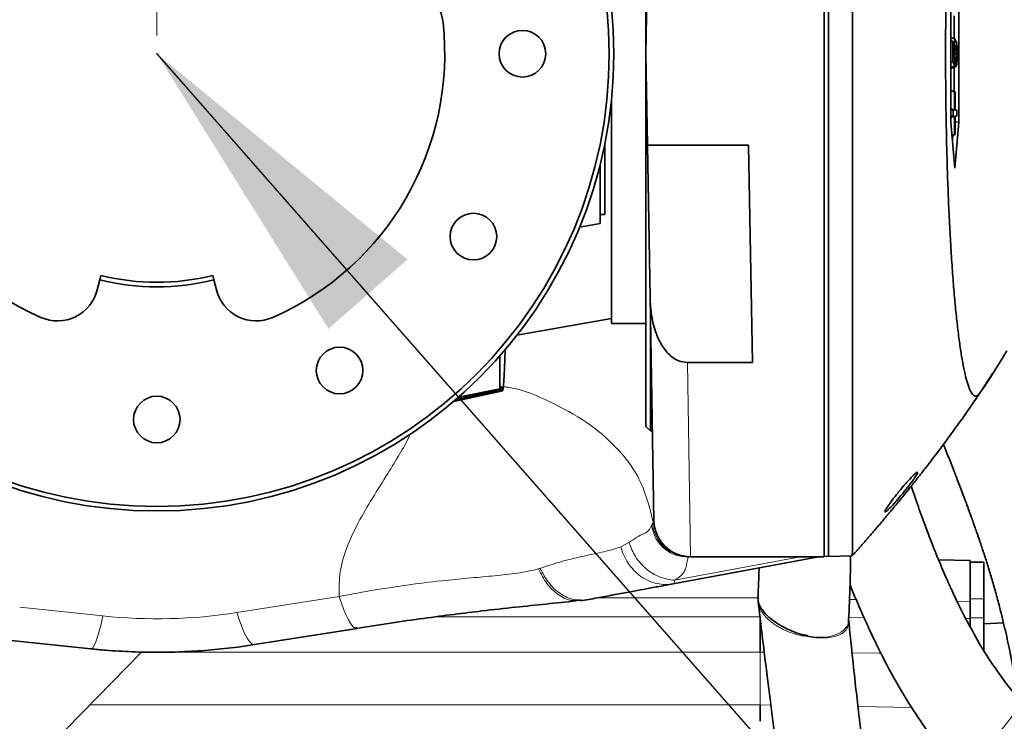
# Model space of a CAD drawing. Header units: millimetres. Extents: x 0 to 12429, y 0 to 8400.
# Tile 43 of 139: x 4600 to 4815, y 5109 to 5262. Entities that reach past the tile are written whole.
import ezdxf

# ---------------------------------------------------------------- set-up
doc = ezdxf.new("R2010")
doc.units = ezdxf.units.MM
doc.header["$LTSCALE"] = 20
doc.header["$PDSIZE"] = -1
doc.styles.add('SLDTEXTSTYLE0', font='TXT', dxfattribs={"width": 0.605})
doc.dimstyles.new('SLDDIMSTYLE1', dxfattribs={"dimtxt": 70, "dimasz": 70, "dimexe": 0, "dimexo": 0.0625, "dimgap": 17.5, "dimtad": 1, "dimdec": 0, "dimrnd": 1e-09, "dimzin": 12, "dimdsep": 46, "dimtxsty": 'SLDTEXTSTYLE0', "dimsah": 1, "dimcen": 0.09, "dimadec": 0, "dimazin": 3, "dimtfac": 1, "dimtofl": 0, "dimtmove": 0, "dimatfit": 3, "dimfxl": 1, "dimfrac": 2, "dimtolj": 1, "dimtzin": 12, "dimarcsym": 0})
doc.dimstyles.new('SLDDIMSTYLE3', dxfattribs={"dimtxt": 70, "dimasz": 70, "dimexe": 0, "dimexo": 0.0625, "dimgap": 17.5, "dimtad": 1, "dimdec": 1, "dimrnd": 1e-09, "dimzin": 12, "dimdsep": 46, "dimtxsty": 'SLDTEXTSTYLE0', "dimsah": 1, "dimcen": 0.09, "dimadec": 0, "dimazin": 3, "dimtfac": 1, "dimtofl": 0, "dimtmove": 0, "dimatfit": 3, "dimfxl": 1, "dimfrac": 2, "dimtolj": 1, "dimtzin": 12, "dimarcsym": 0})
doc.dimstyles.new('SLDDIMSTYLE5', dxfattribs={"dimtxt": 0.18, "dimasz": 70, "dimexe": 0, "dimexo": 0.0625, "dimgap": 0, "dimtad": 0, "dimtih": 1, "dimtoh": 1, "dimdec": 0, "dimrnd": 1e-09, "dimzin": 0, "dimdsep": 46, "dimtxsty": 'Standard', "dimsah": 1, "dimcen": 0.09, "dimadec": 0, "dimazin": 0, "dimtfac": 70, "dimtdec": 0, "dimtofl": 0, "dimtmove": 0, "dimatfit": 3, "dimfxl": 1, "dimfrac": 2, "dimtolj": 1, "dimtzin": 0, "dimarcsym": 0})

# ---------------------------------------------------------------- blocks, each defined once
blk = doc.blocks.new('_D_28')
at = {"color": 7, "linetype": 'Continuous', "lineweight": 0}
for p, q in [((4192.95, 5152.26), (4192.95, 5716.49)), ((4629.95, 5258.58), (4629.95, 5716.49)), ((4629.95, 5686.49), (4192.95, 5686.49))]:
    blk.add_line(p, q, dxfattribs=at)
at = {"color": 7, "linetype": 'Continuous', "lineweight": 18}
for centre, start, end in [((4438.67, 5740.2), 153.4349, 206.5651), ((4384.22, 5740.2), 333.4349, 26.5651)]:
    blk.add_arc(centre, 120.11, start, end, dxfattribs=at)
for points in [[(4192.95, 5686.49), (4262.95, 5676.49), (4262.95, 5696.49)], [(4629.95, 5686.49), (4559.95, 5696.49), (4559.95, 5676.49)]]:
    blk.add_solid(points, dxfattribs=at)
at = {"color": 7, "linetype": 'Continuous', "lineweight": 18, "insert": (4331.24, 5776.72), "char_height": 70, "attachment_point": 1, "style": 'SLDTEXTSTYLE0'}
blk.add_mtext('437', dxfattribs=at)
blk = doc.blocks.new('_D_29')
at = {"color": 7, "linetype": 'Continuous', "lineweight": 0}
for p, q in [((4629.95, 5258.58), (4629.95, 5716.49)), ((4978.84, 5311.25), (4978.84, 5716.49)), ((4629.95, 5686.49), (4978.84, 5686.49))]:
    blk.add_line(p, q, dxfattribs=at)
at = {"color": 7, "linetype": 'Continuous', "lineweight": 18}
for points in [[(4629.95, 5686.49), (4699.95, 5676.49), (4699.95, 5696.49)], [(4978.84, 5686.49), (4908.84, 5696.49), (4908.84, 5676.49)]]:
    blk.add_solid(points, dxfattribs=at)
at = {"color": 7, "linetype": 'Continuous', "lineweight": 18, "insert": (4724.19, 5776.72), "char_height": 70, "attachment_point": 1, "style": 'SLDTEXTSTYLE0'}
blk.add_mtext('349', dxfattribs=at)

msp = doc.modelspace()

# ---------------------------------------------------------------- linework, layer by layer
at = {"color": 7, "linetype": 'Continuous', "lineweight": 35}
for p, q in [((4775.947016, 5144.579774), (4775.947016, 5364.579774)), ((4776.947016, 5364.544853), (4776.947016, 5144.614694)), ((4736.947016, 5336.079774), (4736.947016, 5173.079774)), ((4736.947016, 5254.579774), (4737.296118, 5274.579774)), ((4803.708693, 5269.579774), (4803.708693, 5239.579774)), ((4805.451808, 5239.579774), (4805.451808, 5269.579774)), ((4804.418917, 5257.845271), (4804.418917, 5262.8593)), ((4804.224209, 5257.25458), (4803.708693, 5257.448285)), ((4804.111385, 5257.25458), (4803.708693, 5257.396553)), ((4804.111385, 5257.25458), (4804.224209, 5257.25458)), ((4804.111385, 5252.788087), (4804.111385, 5257.25458)), ((4804.224209, 5257.25458), (4804.224209, 5253.583337)), ((4804.755413, 5257.722032), (4804.773865, 5257.682447)), ((4804.507323, 5256.739621), (4804.224209, 5256.81379)), ((4737.296118, 5234.579774), (4736.947016, 5254.579774)), ((4804.437393, 5254.930663), (4804.224209, 5254.929611)), ((4804.224209, 5253.583337), (4804.508212, 5253.081738)), ((4804.994307, 5254.634787), (4804.537634, 5254.637379)), ((4804.60162, 5252.964251), (4804.583953, 5251.953916)), ((4804.849709, 5252.950741), (4804.596806, 5253.023243)), ((4804.866473, 5251.796621), (4804.849709, 5252.950741)), ((4804.111385, 5252.788087), (4803.708693, 5252.666366)), ((4804.583953, 5251.953916), (4803.708693, 5251.58335)), ((4803.839126, 5251.384968), (4803.835465, 5251.637023)), ((4804.583953, 5251.953916), (4804.111385, 5252.788087)), ((4804.418917, 5246.300247), (4804.418917, 5251.61551)), ((4804.644141, 5246.215619), (4803.708693, 5246.567114)), ((4804.533581, 5246.215619), (4803.708693, 5246.506441)), ((4729.447016, 5195.579774), (4729.447016, 5244.592281)), ((4804.533581, 5246.215619), (4804.533581, 5242.215619)), ((4804.644141, 5246.215619), (4804.533581, 5246.215619)), ((4804.644141, 5242.215619), (4804.644141, 5246.215619)), ((4804.533581, 5242.215619), (4803.708693, 5242.506441)), ((4804.184958, 5242.215619), (4803.708693, 5242.38353)), ((4804.533581, 5242.215619), (4804.184958, 5242.215619)), ((4804.184958, 5242.215619), (4804.184958, 5240.943928)), ((4804.992764, 5242.215619), (4804.644141, 5242.346614)), ((4804.992764, 5242.215619), (4804.644141, 5242.215619)), ((4804.992764, 5240.943928), (4804.992764, 5242.215619)), ((4804.184958, 5240.943928), (4803.708693, 5240.776017)), ((4804.533581, 5240.943928), (4803.708693, 5240.653107)), ((4804.184958, 5240.943928), (4804.533581, 5240.943928)), ((4804.533581, 5240.943928), (4804.533581, 5236.943928)), ((4804.644141, 5240.943928), (4804.992764, 5240.943928)), ((4804.644141, 5236.943928), (4804.644141, 5240.943928)), ((4804.992764, 5240.943928), (4804.644141, 5240.812933)), ((4803.708693, 5239.579774), (4804.58025, 5229.579774)), ((4804.58025, 5229.579774), (4805.451808, 5239.579774)), ((4804.644141, 5239.697361), (4805.451808, 5239.579774)), ((4804.533581, 5236.943928), (4803.956164, 5236.740355)), ((4804.644141, 5236.943928), (4803.9608, 5236.687163)), ((4804.057252, 5235.580508), (4804.160234, 5236.7621)), ((4804.533581, 5236.943928), (4804.644141, 5236.943928)), ((4727.947016, 5234.680025), (4727.947016, 5219.379774)), ((4759.447016, 5234.579774), (4737.296118, 5234.579774)), ((4737.876865, 5201.308758), (4737.296118, 5234.579774)), ((4759.447016, 5234.579774), (4760.27691, 5187.035202)), ((4726.947016, 5230.269282), (4726.947016, 5219.532212)), ((4726.947016, 5219.532212), (4726.947016, 5217.432428)), ((4726.947016, 5219.379774), (4727.947016, 5219.379774)), ((4724.947016, 5217.079774), (4722.471744, 5216.643316)), ((4726.947016, 5217.432428), (4724.947016, 5217.079774)), ((4617.474371, 5205.128453), (4617.718932, 5206.098087)), ((4642.1751, 5206.098087), (4642.419662, 5205.128453)), ((4617.474371, 5205.128453), (4616.925399, 5202.951899)), ((4642.968634, 5202.951899), (4642.419662, 5205.128453)), ((4738.72987, 5152.440154), (4737.876865, 5201.308758)), ((4737.947016, 5197.289812), (4737.947016, 5172.079774)), ((4708.752198, 5193.018882), (4729.447016, 5196.667937)), ((4729.447016, 5195.579774), (4736.947016, 5195.579774)), ((4705.03355, 5188.53424), (4705.03355, 5181.319484)), ((4746.041485, 5187.035202), (4760.27691, 5187.035202)), ((4694.904533, 5178.550036), (4705.631559, 5180.843833)), ((4705.432233, 5180.996637), (4695.528329, 5178.900759)), ((4695.678172, 5179.217879), (4705.135486, 5181.236938)), ((4705.03355, 5181.319484), (4695.937923, 5179.445226)), ((4705.03355, 5181.319484), (4705.135486, 5181.236938)), ((4705.135486, 5181.715638), (4705.432233, 5181.723409)), ((4705.135486, 5181.236938), (4705.135486, 5181.715638)), ((4705.432233, 5181.723409), (4705.432233, 5180.996637)), ((4705.432233, 5180.996637), (4705.614741, 5180.848845)), ((4736.947016, 5173.079774), (4737.947016, 5172.079774)), ((4737.947016, 5172.079774), (4738.387059, 5172.079774)), ((4774.404926, 5144.479303), (4742.903416, 5138.640843)), ((4775.947016, 5144.579774), (4746.728652, 5144.579774)), ((4776.947016, 5144.614694), (4775.947016, 5144.684621)), ((4782.140105, 5144.796041), (4776.947016, 5144.614694)), ((4782.137775, 5144.79596), (4782.140105, 5144.796041)), ((4801.009094, 5143.897942), (4807.947016, 5143.776841)), ((4807.947016, 5143.776841), (4807.947016, 5142.600887)), ((4807.947016, 5143.382707), (4810.947016, 5143.382707)), ((4810.947016, 5135.382707), (4810.947016, 5143.382707)), ((4807.947016, 5135.382707), (4807.947016, 5142.600887)), ((4721.731917, 5135.05538), (4722.655609, 5135.06472)), ((4722.669676, 5134.95372), (4724.006636, 5135.164019)), ((4761.520796, 5135.568336), (4761.564194, 5134.568408)), ((4807.947016, 5134.778211), (4807.947016, 5135.382707)), ((4807.947016, 5131.220197), (4807.947016, 5134.778211)), ((4810.947016, 5131.220197), (4810.947016, 5135.382707)), ((4807.947016, 5129.194733), (4807.947016, 5131.220197)), ((4810.947016, 5123.927945), (4810.947016, 5131.220197)), ((4651.331977, 5125.346277), (4673.763193, 5128.88079)), ((4673.467213, 5129.034465), (4673.745646, 5128.997468)), ((4810.947016, 5129.88203), (4815.20935, 5130.10541)), ((4597.310169, 5126.355478), (4615.510327, 5124.432364)), ((4626.678517, 5123.747931), (4500.947016, 4995.579774)), ((4761.947016, 5123.733926), (4761.947016, 5123.733515)), ((4761.947016, 5112.179774), (4761.947016, 5112.17928))]:
    msp.add_line(p, q, dxfattribs=at)
at = {"color": 8, "linetype": 'Continuous', "lineweight": 18}
for p, q in [((4746.041485, 5187.035202), (4746.728652, 5144.579774)), ((4694.917969, 5178.561517), (4705.614741, 5180.848845)), ((4695.528329, 5179.087446), (4695.528329, 5178.900759)), ((4738.20665, 5151.391872), (4738.425682, 5151.84168)), ((4731.486929, 5146.710042), (4733.261521, 5147.67571)), ((4743.209103, 5139.414853), (4770.364266, 5144.447765)), ((4746.363595, 5144.579774), (4746.241946, 5144.447765)), ((4770.364266, 5144.447765), (4747.77032, 5144.447765)), ((4713.485906, 5141.921099), (4713.789967, 5142.017504)), ((4647.44071, 5132.363912), (4669.871926, 5135.898424)), ((4761.613611, 5135.579774), (4726.387362, 5135.579774)), ((4782.973588, 5135.214124), (4781.510484, 5135.239663)), ((4807.947016, 5134.778211), (4805.05357, 5134.828717)), ((4807.947016, 5135.382707), (4810.947016, 5135.382707)), ((4599.937162, 5133.539404), (4618.13732, 5131.616289)), ((4690.836158, 5131.417264), (4761.947016, 5131.417264)), ((4781.353772, 5131.257644), (4784.703217, 5131.230219)), ((4806.961353, 5131.047521), (4807.947016, 5131.039431)), ((4807.947016, 5131.220197), (4810.947016, 5131.220197)), ((4626.989327, 5123.733515), (4626.664375, 5123.733515)), ((4761.947016, 5123.733515), (4632.89187, 5123.733515)), ((4762.855432, 5123.72601), (4761.947016, 5123.733926)), ((4761.947016, 5123.733515), (4761.947016, 5112.179774)), ((4615.330286, 5112.179774), (4761.947016, 5112.179774)), ((4761.947016, 5112.17928), (4764.308663, 5112.139546)), ((4783.38006, 5111.818686), (4795.095299, 5111.621642))]:
    msp.add_line(p, q, dxfattribs=at)
at = {"color": 7, "linetype": 'Continuous', "lineweight": 35, "flags": 128}
for points in [[(4804.755413, 5257.722032), (4804.25493, 5257.90415), (4803.754447, 5258.086267)], [(4744.863863, 5144.722616), (4744.898753, 5144.71599), (4746.363595, 5144.579774)]]:
    msp.add_lwpolyline(points, dxfattribs=at)
at = {"color": 8, "linetype": 'Continuous', "lineweight": 18, "flags": 128}
for points in [[(4647.44071, 5132.363912), (4648.023679, 5130.615941), (4648.599928, 5129.091895), (4649.162814, 5127.809343), (4649.705849, 5126.783069), (4650.222773, 5126.024903), (4650.707627, 5125.543586), (4651.154823, 5125.344664), (4651.331977, 5125.346277)], [(4618.13732, 5131.616289), (4617.744411, 5129.857304), (4617.355959, 5128.318742), (4616.976367, 5127.018053), (4616.609941, 5125.969986), (4616.260837, 5125.186429), (4615.933013, 5124.676266), (4615.630188, 5124.445283), (4615.510327, 5124.432364)], [(4788.36625, 5123.503698), (4787.950607, 5123.507329), (4782.070698, 5123.558567)]]:
    msp.add_lwpolyline(points, dxfattribs=at)
at = {"color": 7, "linetype": 'Continuous', "lineweight": 18}
msp.add_circle((4629.947016, 5254.579774), 236.663141, dxfattribs=at)
at = {"color": 7, "linetype": 'Continuous', "lineweight": 35}
for centre, radius in [((4629.947016, 5254.579774), 100), ((4629.947016, 5254.579774), 99), ((4709.947016, 5254.579774), 5.1), ((4699.229049, 5214.579774), 5.1), ((4669.947016, 5185.297741), 5.1), ((4629.947016, 5174.579774), 5.1)]:
    msp.add_circle(centre, radius, dxfattribs=at)
for centre, radius, start, end in [((4683.626059, 5260.458585), 9, 6.25, 105.84406823), ((4629.947016, 5254.579774), 63, 173.75, 246.25), ((4629.947016, 5254.579774), 63, 293.75, 6.25), ((4629.947016, 5254.579774), 50, 255.84406823, 284.15593177), ((4629.947016, 5254.579774), 51, 255.84406823, 284.15593177), ((4608.198695, 5205.152954), 9, 246.25, 345.84406823), ((4651.695338, 5205.152954), 9, 194.15593177, 293.75), ((4746.728652, 5152.579774), 8, 181, 270), ((4775.498339, 5138.579774), 6, 90, 100.5)]:
    msp.add_arc(centre, radius, start, end, dxfattribs=at)
at = {"color": 8, "linetype": 'Continuous', "lineweight": 18}
for centre, radius, start, end in [((4746.380293, 5152.564753), 7.987407, 185.19390424, 259.05581274), ((4770.533094, 5144.422511), 0.170706, 112.89114895, 171.49255145)]:
    msp.add_arc(centre, radius, start, end, dxfattribs=at)
at = {"color": 7, "linetype": 'Continuous', "lineweight": 35}
for centre, major_axis, ratio, start_param, end_param in [((4705.617213, 5237.084141), (-0.010837, 56.240684), 0.0170912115, 3.1277478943, 3.7144628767), ((4695.947016, 5179.132319), (7.999947, 1.70096), 0.017073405, 4.6206329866, 4.6563989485), ((4189.0474, 5131.417264), (572.899616, 0), 0.0174550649, 6.2831139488, 6.2831853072)]:
    msp.add_ellipse(centre, major_axis=major_axis, ratio=ratio, start_param=start_param, end_param=end_param, dxfattribs=at)
at = {"color": 8, "linetype": 'Continuous', "lineweight": 18}
for centre, major_axis, ratio, start_param, end_param in [((4632.825828, 5138.579774), (141.625322, 5.914816), 0.0036628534, 6.2574817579, 6.5238513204), ((4629.947016, 5243.801715), (0, 112.807634), 0.9981278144, 3.0365142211, 3.2975909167)]:
    msp.add_ellipse(centre, major_axis=major_axis, ratio=ratio, start_param=start_param, end_param=end_param, dxfattribs=at)
at = {"color": 7, "linetype": 'Continuous', "lineweight": 35}
for points, knots in [([(4782.140105, 5144.796041), (4782.140474, 5144.869489), (4782.141212, 5145.016384), (4782.144182, 5146.205004), (4782.14538, 5148.127497), (4782.147661, 5150.832348), (4782.149059, 5154.245076), (4782.15091, 5158.354936), (4782.15276, 5163.195299), (4782.153968, 5168.694337), (4782.156482, 5174.751549), (4782.157168, 5181.362596), (4782.159603, 5188.563512), (4782.16085, 5196.240238), (4782.16186, 5204.258352), (4782.164045, 5212.62568), (4782.163558, 5221.375322), (4782.165131, 5230.36415), (4782.165041, 5239.438819), (4782.164563, 5248.618354), (4782.16478, 5257.929589), (4782.164432, 5267.216788), (4782.164849, 5276.325134), (4782.163297, 5285.282742), (4782.163471, 5294.106589), (4782.162183, 5302.645642), (4782.161074, 5310.760973), (4782.160771, 5318.48657), (4782.157977, 5325.828071), (4782.157441, 5332.655885), (4782.155143, 5338.862792), (4782.153001, 5344.484905), (4782.151589, 5349.515738), (4782.149121, 5353.862811), (4782.147828, 5357.460895), (4782.145663, 5360.349635), (4782.144093, 5362.490137), (4782.142147, 5364.038962), (4782.140831, 5364.248122), (4782.140105, 5364.363506)], [0, 0, 0, 0, 0.02646173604, 0.05292348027, 0.08015395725, 0.10738443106, 0.13384650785, 0.1603085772, 0.18753937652, 0.21477016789, 0.24123295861, 0.26769574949, 0.29492732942, 0.32215892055, 0.34862235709, 0.37508580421, 0.40231812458, 0.42955044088, 0.4560125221, 0.48247459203, 0.5097053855, 0.53693617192, 0.5633991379, 0.58986210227, 0.61709386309, 0.64432563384, 0.67078919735, 0.6972527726, 0.72448523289, 0.75171769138, 0.77817980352, 0.8046419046, 0.83187273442, 0.85910355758, 0.88556656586, 0.91202957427, 0.93926139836, 0.96649322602, 1, 1, 1, 1]), ([(4815.947016, 5319.579774), (4814.903997, 5321.276372), (4813.339436, 5323.821324), (4811.51086, 5326.536345), (4810.467974, 5328.243582), (4809.763736, 5329.267938), (4809.133782, 5329.570223), (4808.579494, 5329.287363), (4808.022651, 5328.474115), (4807.475002, 5327.125146), (4806.94288, 5325.270442), (4806.427087, 5322.924818), (4805.924313, 5320.05785), (4805.445024, 5316.711066), (4804.994566, 5312.932664), (4804.573631, 5308.734429), (4804.180652, 5304.082351), (4803.826921, 5299.090522), (4803.515621, 5293.835041), (4803.245656, 5288.342116), (4803.014691, 5282.534728), (4802.829192, 5276.549992), (4802.689931, 5270.468752), (4802.595927, 5264.308915), (4802.546906, 5258.00475), (4802.545144, 5251.695012), (4802.589441, 5245.457422), (4802.678306, 5239.30432), (4802.81376, 5233.186558), (4802.993837, 5227.235563), (4803.215342, 5221.519568), (4803.476966, 5216.047268), (4803.781222, 5210.783263), (4804.12294, 5205.843509), (4804.49709, 5201.280135), (4804.901904, 5197.09297), (4805.340911, 5193.264003), (4805.807094, 5189.866922), (4806.294646, 5186.936176), (4806.802241, 5184.471996), (4807.332046, 5182.476267), (4807.875707, 5180.996011), (4808.426773, 5180.041218), (4808.983884, 5179.618591), (4809.549237, 5179.703177), (4811.875592, 5182.866435), (4814.0055, 5186.378423), (4815.947016, 5189.579774)], [0, 0, 0, 0, 0.0920571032, 0.138088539, 0.1611128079, 0.1841258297, 0.2000812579, 0.2161460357, 0.2325531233, 0.249078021, 0.2650333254, 0.2810975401, 0.2975069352, 0.3140365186, 0.3300670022, 0.3462113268, 0.3627167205, 0.379347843, 0.3951470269, 0.4110572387, 0.4273196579, 0.4437043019, 0.4593738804, 0.475153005, 0.491276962, 0.5075199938, 0.5231495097, 0.5388872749, 0.5549671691, 0.5711652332, 0.5868063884, 0.6025562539, 0.6186471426, 0.63485543, 0.6505297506, 0.6663111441, 0.68242876, 0.6986615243, 0.7145133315, 0.7304730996, 0.7467709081, 0.7631847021, 0.7792439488, 0.7954134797, 0.8119301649, 0.8285650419, 1, 1, 1, 1]), ([(4804.781852, 5257.713197), (4804.61427, 5257.774182), (4804.279105, 5257.896151), (4803.94394, 5258.018114), (4803.776358, 5258.079096)], [0, 0, 0, 0, 0.4999996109, 1, 1, 1, 1]), ([(4804.507323, 5256.739621), (4804.537596, 5256.993638), (4804.597838, 5257.499103), (4804.68797, 5257.700994), (4804.740021, 5257.71723), (4804.755413, 5257.722032)], [0, 0, 0, 0, 0.4157092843, 0.8272154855, 1, 1, 1, 1]), ([(4804.911631, 5257.386887), (4804.946662, 5257.198408), (4805.003609, 5256.892005), (4805.063646, 5256.152249), (4805.090167, 5255.41143), (4805.092454, 5254.904594), (4805.093494, 5254.674139)], [0, 0, 0, 0, 0.36030870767, 0.58574236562, 0.81163914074, 1, 1, 1, 1]), ([(4804.437393, 5254.930663), (4804.440127, 5255.249412), (4804.44543, 5255.867477), (4804.480703, 5256.444804), (4804.503294, 5256.695008), (4804.507323, 5256.739621)], [0, 0, 0, 0, 0.4666791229, 0.9049059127, 1, 1, 1, 1]), ([(4804.740412, 5256.406987), (4804.722364, 5256.398413), (4804.679669, 5256.378132), (4804.620329, 5256.159416), (4804.571844, 5255.724582), (4804.541654, 5255.186868), (4804.538272, 5254.773473), (4804.536602, 5254.569345)], [0, 0, 0, 0, 0.1870548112, 0.4425096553, 0.6293931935, 0.8170006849, 1, 1, 1, 1]), ([(4804.994307, 5254.634787), (4804.992336, 5254.833791), (4804.988553, 5255.215777), (4804.956893, 5255.726509), (4804.90705, 5256.157175), (4804.836906, 5256.39497), (4804.785283, 5256.414652), (4804.759471, 5256.424493)], [0, 0, 0, 0, 0.1643916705, 0.315549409, 0.5063787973, 0.753181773, 1, 1, 1, 1]), ([(4804.508212, 5253.081738), (4804.497739, 5253.277518), (4804.482029, 5253.571191), (4804.460701, 5253.960129), (4804.443896, 5254.338392), (4804.438534, 5254.677758), (4804.43753, 5254.90031), (4804.437393, 5254.930663)], [0, 0, 0, 0, 0.33646810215, 0.50470710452, 0.67336400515, 0.95545119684, 1, 1, 1, 1]), ([(4804.536602, 5254.569345), (4804.538882, 5254.328689), (4804.543518, 5253.839444), (4804.572187, 5253.307659), (4804.594459, 5253.047806), (4804.60162, 5252.964251)], [0, 0, 0, 0, 0.3964280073, 0.8059232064, 1, 1, 1, 1]), ([(4804.849709, 5252.950741), (4804.874586, 5253.035279), (4804.918574, 5253.184762), (4804.963342, 5253.659671), (4804.989677, 5254.139341), (4804.992769, 5254.470211), (4804.994307, 5254.634787)], [0, 0, 0, 0, 0.3462310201, 0.6122166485, 0.8071144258, 1, 1, 1, 1]), ([(4805.093494, 5254.674139), (4805.091178, 5254.333764), (4805.086844, 5253.696774), (4805.045931, 5252.868875), (4804.987171, 5252.259005), (4804.923625, 5251.938162), (4804.881915, 5251.834865), (4804.866473, 5251.796621)], [0, 0, 0, 0, 0.2385852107, 0.4464978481, 0.6540792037, 0.8719290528, 1, 1, 1, 1]), ([(4804.866473, 5251.796621), (4804.69554, 5251.72711), (4804.353663, 5251.588085), (4804.010642, 5251.452675), (4803.839126, 5251.384968)], [0, 0, 0, 0, 0.4999835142, 1, 1, 1, 1]), ([(4737.876865, 5201.308758), (4737.949173, 5199.972373), (4738.095669, 5197.264862), (4739.011521, 5193.662679), (4740.437733, 5190.623303), (4742.119857, 5188.575049), (4744.080599, 5187.275632), (4745.390227, 5187.115055), (4746.041485, 5187.035202)], [0, 0, 0, 0, 0.2236503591, 0.4531148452, 0.6170387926, 0.7819303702, 0.891557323, 1, 1, 1, 1]), ([(4810.68944, 5181.37381), (4811.096333, 5181.967909), (4811.827411, 5183.035343), (4812.511268, 5184.135329), (4812.814513, 5184.623099)], [0, 0, 0, 0, 0.5565667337, 1, 1, 1, 1]), ([(4782.276047, 5144.951855), (4782.303575, 5144.983029), (4782.473984, 5145.17601), (4782.82762, 5145.572351), (4783.331167, 5146.138177), (4783.855909, 5146.730631), (4784.395945, 5147.345268), (4784.952313, 5147.980652), (4785.514465, 5148.625539), (4786.079703, 5149.276755), (4786.660316, 5149.948711), (4787.255885, 5150.641207), (4787.857149, 5151.343725), (4788.461263, 5152.053067), (4789.063173, 5152.763321), (4789.637755, 5153.444752), (4790.175799, 5154.085971), (4790.649982, 5154.653381), (4791.127452, 5155.227078), (4791.568993, 5155.759828), (4791.994019, 5156.27466), (4792.540552, 5156.938755), (4793.375381, 5157.959341), (4794.612831, 5159.486485), (4796.217522, 5161.493498), (4798.372933, 5164.237532), (4801.09697, 5167.790895), (4804.384352, 5172.239403), (4807.420749, 5176.482658), (4809.29156, 5179.287349), (4809.982091, 5180.322582)], [0, 0, 0, 0, 0.0193464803, 0.1197608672, 0.213598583, 0.3008672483, 0.380986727, 0.4534907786, 0.5156041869, 0.5720688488, 0.6230775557, 0.668697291, 0.7089230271, 0.7420093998, 0.770178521, 0.7933950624, 0.8075610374, 0.8189817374, 0.8277578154, 0.834143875, 0.8366432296, 0.8403743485, 0.8478871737, 0.8583729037, 0.8723857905, 0.8898532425, 0.9152472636, 0.9453032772, 0.9798110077, 1, 1, 1, 1]), ([(4802.070046, 5169.134718), (4802.174805, 5168.879506), (4802.913176, 5167.080702), (4804.106576, 5164.052981), (4805.592227, 5160.230144), (4806.715398, 5157.258466), (4807.54199, 5155.02708), (4808.119979, 5153.440947), (4808.561895, 5152.211038), (4808.952373, 5151.111488), (4809.438901, 5149.723484), (4810.095628, 5147.809753), (4810.892369, 5145.412692), (4811.753151, 5142.714857), (4812.62723, 5139.838751), (4813.505278, 5136.781485), (4814.550296, 5132.901477), (4815.667823, 5128.331939), (4816.715127, 5123.484428), (4817.526583, 5119.099247), (4818.035952, 5115.972764), (4818.234976, 5114.317773), (4818.281935, 5113.927283)], [0, 0, 0, 0, 0.0109181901, 0.0769546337, 0.1338540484, 0.1814223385, 0.212172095, 0.2370603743, 0.2560788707, 0.2711154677, 0.2920504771, 0.3264075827, 0.3693102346, 0.4169587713, 0.4691216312, 0.5251397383, 0.584539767, 0.6844119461, 0.7858261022, 0.8795182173, 0.9715727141, 1, 1, 1, 1]), ([(4792.138822, 5158.579774), (4791.701435, 5158.02825), (4790.912104, 5157.032943), (4790.008049, 5155.773834), (4789.44852, 5154.898677), (4789.229713, 5154.418932), (4789.329242, 5154.331814), (4789.667921, 5154.559999), (4790.29063, 5155.136855), (4791.236311, 5156.139541), (4792.503518, 5157.592207), (4793.922023, 5159.319812), (4795.165761, 5160.943201), (4795.966951, 5162.09634), (4796.360181, 5162.76173), (4796.443735, 5163.06268), (4796.246278, 5163.018274), (4795.784907, 5162.652898), (4794.955716, 5161.83817), (4793.760693, 5160.526317), (4792.758675, 5159.343613), (4792.224212, 5158.685), (4792.138822, 5158.579774)], [0, 0, 0, 0, 0.0674797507, 0.1217774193, 0.1653422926, 0.2091733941, 0.2469369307, 0.2834430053, 0.3239565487, 0.3839873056, 0.4450086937, 0.5186119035, 0.5959997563, 0.6440685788, 0.6841692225, 0.7244450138, 0.7607316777, 0.7980018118, 0.8508800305, 0.9184180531, 0.9869657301, 1, 1, 1, 1]), ([(4822.12783, 5109.948227), (4821.445802, 5110.569256), (4819.603562, 5112.246732), (4816.828613, 5115.497163), (4813.541568, 5119.865408), (4810.372494, 5124.798394), (4807.441189, 5130.018698), (4805.266438, 5134.335886), (4803.732151, 5137.606518), (4802.668332, 5139.97942), (4801.667403, 5142.296298), (4800.570122, 5144.935682), (4799.269703, 5148.210297), (4797.772554, 5152.180157), (4796.324324, 5156.195967), (4795.395396, 5158.930323), (4795.010027, 5160.064682)], [0, 0, 0, 0, 0.0583022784, 0.1574815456, 0.2515191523, 0.3690498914, 0.4753314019, 0.5640941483, 0.6152289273, 0.6563832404, 0.6930793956, 0.7394442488, 0.7964229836, 0.8643882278, 0.9437408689, 1, 1, 1, 1]), ([(4781.70264, 5144.780764), (4781.714774, 5143.95237), (4781.733801, 5142.653361), (4781.744503, 5141.409549), (4781.72007, 5141.037533), (4781.718468, 5141.013138)], [0, 0, 0, 0, 0.6219023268, 0.9752069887, 1, 1, 1, 1]), ([(4761.734313, 5142.130944), (4761.716506, 5141.481595), (4761.655837, 5139.269313), (4761.56339, 5137.133675), (4761.498079, 5135.624889)], [0, 0, 0, 0, 0.29351967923, 1, 1, 1, 1]), ([(4781.335372, 5130.790105), (4781.447796, 5133.36598), (4781.594153, 5136.719323), (4781.689533, 5140.205039), (4781.711647, 5141.013197)], [0, 0, 0, 0, 0.76815138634, 1, 1, 1, 1]), ([(4742.903416, 5138.640843), (4741.910825, 5138.456877), (4740.031414, 5138.108549), (4737.190227, 5137.581966), (4734.277769, 5137.042174), (4731.142605, 5136.461106), (4727.705392, 5135.824056), (4725.224224, 5135.364199), (4724.010191, 5135.139191)], [0, 0, 0, 0, 0.1893778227, 0.3585756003, 0.5077852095, 0.679174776, 0.8430206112, 1, 1, 1, 1]), ([(4781.63664, 5138.445284), (4781.824224, 5137.978879), (4782.40033, 5136.546458), (4783.315896, 5134.386342), (4784.412408, 5131.861346), (4785.577745, 5129.270592), (4786.994354, 5126.246337), (4788.970083, 5122.245271), (4791.622582, 5117.277866), (4795.087401, 5111.485917), (4798.849627, 5106.02869), (4802.803181, 5101.068681), (4806.877807, 5096.6788), (4811.072877, 5092.795734), (4814.049469, 5090.656227), (4815.3779, 5089.701381)], [0, 0, 0, 0, 0.0231772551, 0.0711818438, 0.1092052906, 0.1522313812, 0.2050230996, 0.2674305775, 0.3653365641, 0.4772698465, 0.5993119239, 0.6975117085, 0.8015095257, 0.9114151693, 1, 1, 1, 1]), ([(4673.489718, 5128.898937), (4676.047038, 5129.295103), (4681.137264, 5130.083654), (4688.340078, 5131.099099), (4695.011458, 5131.978755), (4701.767431, 5132.797943), (4708.454907, 5133.539459), (4715.129979, 5134.216296), (4719.533454, 5134.679526), (4721.740336, 5134.911682)], [0, 0, 0, 0, 0.13160800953, 0.26195959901, 0.39129894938, 0.51732830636, 0.68166463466, 0.84046039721, 1, 1, 1, 1]), ([(4761.595651, 5135.616665), (4761.563957, 5135.494229), (4761.383512, 5134.797156), (4761.972273, 5133.565492), (4763.013645, 5132.170364), (4764.163508, 5131.062676), (4765.595132, 5130.025062), (4767.212668, 5129.066526), (4768.981249, 5128.28663), (4770.668, 5127.629548), (4771.807589, 5127.42968), (4772.31659, 5127.340409)], [0, 0, 0, 0, 0.0418669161, 0.2383628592, 0.3459979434, 0.457574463, 0.570138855, 0.6869293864, 0.7961342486, 0.9089427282, 1, 1, 1, 1]), ([(4761.522531, 5134.806615), (4761.786895, 5132.57959), (4762.28885, 5128.351071), (4762.998505, 5122.531951), (4763.628643, 5117.464255), (4764.234258, 5112.693083), (4764.801263, 5108.323718), (4765.316062, 5104.449666), (4765.718067, 5101.48654), (4766.029359, 5099.230745), (4766.356055, 5096.896461), (4766.740132, 5094.204184), (4767.180875, 5091.198071), (4767.628421, 5088.234362), (4768.097648, 5085.227293), (4768.635339, 5081.923324), (4769.204941, 5078.620832), (4769.798481, 5075.417505), (4770.404673, 5072.409068), (4771.057883, 5069.513529), (4771.757819, 5066.804511), (4772.223021, 5065.421108), (4772.466938, 5064.695753)], [0, 0, 0, 0, 0.0643967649, 0.1222720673, 0.1740062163, 0.2199206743, 0.2729237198, 0.3164077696, 0.350754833, 0.3762479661, 0.3973459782, 0.4363950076, 0.4776167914, 0.5149623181, 0.5575372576, 0.6070161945, 0.6657276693, 0.7194601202, 0.7793919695, 0.8458151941, 0.9191567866, 1, 1, 1, 1]), ([(4761.947016, 5123.733926), (4761.944642, 5124.194529), (4761.938303, 5125.424109), (4761.936193, 5128.05118), (4761.943409, 5130.294761), (4761.947016, 5131.416551)], [0, 0, 0, 0, 0.2304674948, 0.6152338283, 1, 1, 1, 1]), ([(4790.008972, 5073.884676), (4789.935631, 5074.028362), (4789.795726, 5074.302458), (4789.457239, 5075.380559), (4789.069541, 5076.804371), (4788.649596, 5078.50948), (4788.193331, 5080.512857), (4787.717898, 5082.761836), (4787.2414, 5085.194337), (4786.80732, 5087.571171), (4786.46342, 5089.572317), (4786.188057, 5091.244326), (4785.974334, 5092.581664), (4785.774308, 5093.867176), (4785.559723, 5095.280452), (4785.298999, 5097.045602), (4784.963844, 5099.395961), (4784.549923, 5102.425267), (4784.056763, 5106.216659), (4783.483705, 5110.868048), (4782.830322, 5116.49904), (4782.094339, 5123.219398), (4781.586363, 5128.248445), (4781.316309, 5130.922017)], [0, 0, 0, 0, 0.0788110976, 0.1503399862, 0.2151223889, 0.2735672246, 0.3259716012, 0.3832824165, 0.4317141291, 0.4724461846, 0.5088843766, 0.5309538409, 0.5512541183, 0.5697887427, 0.587713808, 0.6118463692, 0.6433551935, 0.6823463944, 0.7289986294, 0.7835916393, 0.846537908, 0.9184155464, 1, 1, 1, 1]), ([(4781.339855, 5130.686897), (4781.339712, 5130.687833), (4781.339188, 5130.69127), (4781.34284, 5130.730386), (4781.345497, 5130.758849)], [0, 0, 0, 0, 0.2723548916, 1, 1, 1, 1]), ([(4776.325921, 5126.928812), (4775.555516, 5126.898106), (4774.249599, 5126.846056), (4772.825325, 5127.070681), (4772.241278, 5127.162793)], [0, 0, 0, 0, 0.5899338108, 1, 1, 1, 1]), ([(4615.510327, 5124.432364), (4616.581761, 5124.326797), (4619.574148, 5124.031961), (4624.512068, 5123.740484), (4630.313916, 5123.631035), (4636.113976, 5123.768942), (4641.901981, 5124.154165), (4646.978699, 5124.696136), (4650.107891, 5125.163466), (4651.331977, 5125.346277)], [0, 0, 0, 0, 0.0899819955, 0.2513087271, 0.4123257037, 0.5733126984, 0.7345035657, 0.8961424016, 1, 1, 1, 1]), ([(4761.947016, 5108.579774), (4761.944642, 5108.621469), (4761.938303, 5108.732776), (4761.936193, 5109.808892), (4761.943409, 5111.389151), (4761.947016, 5112.17928)], [0, 0, 0, 0, 0.2304674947, 0.6152338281, 1, 1, 1, 1])]:
    msp.add_open_spline(points, degree=3, knots=knots, dxfattribs=at)
at = {"color": 8, "linetype": 'Continuous', "lineweight": 18}
for points, knots in [([(4738.598074, 5152.018998), (4737.741712, 5155.506923), (4736.311443, 5161.332353), (4730.631485, 5168.621192), (4724.196307, 5174.199269), (4716.142106, 5178.435975), (4709.973034, 5181.26131), (4706.292366, 5181.682654), (4705.901896, 5181.727353)], [0, 0, 0, 0, 0.2639794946, 0.440890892, 0.6214921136, 0.8020933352, 0.9790047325, 1, 1, 1, 1]), ([(4669.871926, 5135.898424), (4669.851211, 5137.689176), (4669.809359, 5141.307321), (4671.443251, 5146.714624), (4673.973388, 5152.070539), (4677.119701, 5157.411555), (4680.273145, 5162.364025), (4683.041382, 5166.96511), (4684.774804, 5169.905608), (4685.455246, 5171.47962), (4685.511804, 5171.61045)], [0, 0, 0, 0, 0.14208779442, 0.28708278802, 0.43702858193, 0.59113808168, 0.74709813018, 0.86907051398, 0.9891172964, 1, 1, 1, 1]), ([(4738.425682, 5151.84168), (4738.489788, 5151.900101), (4738.553894, 5151.958523), (4738.598079, 5152.018942), (4738.59808, 5152.018944)], [0, 0, 0, 0, 0.9999782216, 1, 1, 1, 1]), ([(4738.59808, 5152.018944), (4738.598081, 5152.018945), (4738.685852, 5152.16194), (4738.732272, 5152.302554), (4738.72987, 5152.440153), (4738.72987, 5152.440154)], [0, 0, 0, 0, 0.0000107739, 0.9999892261, 1, 1, 1, 1]), ([(4733.261521, 5147.67571), (4733.85751, 5148.094845), (4735.045705, 5148.930455), (4736.530181, 5149.59871), (4737.640247, 5150.183071), (4738.016749, 5150.986591), (4738.20665, 5151.391872)], [0, 0, 0, 0, 0.2490591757, 0.4965373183, 0.7460625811, 1, 1, 1, 1]), ([(4738.20665, 5151.391872), (4738.424652, 5150.490696), (4738.875942, 5148.625152), (4740.794592, 5146.316659), (4743.368379, 5144.742786), (4745.305968, 5144.543859), (4746.241946, 5144.447765)], [0, 0, 0, 0, 0.2415317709, 0.5, 0.7584682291, 1, 1, 1, 1]), ([(4733.261521, 5147.67571), (4733.680217, 5146.612357), (4734.539861, 5144.429137), (4736.967418, 5141.789532), (4739.958052, 5139.929662), (4742.144284, 5139.583469), (4743.209103, 5139.414853)], [0, 0, 0, 0, 0.2435284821, 0.5, 0.7564715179, 1, 1, 1, 1]), ([(4713.789967, 5142.017504), (4715.441724, 5142.567049), (4718.730744, 5143.661317), (4723.479919, 5144.758213), (4727.896598, 5145.627059), (4730.285979, 5146.347789), (4731.486929, 5146.710042)], [0, 0, 0, 0, 0.250750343, 0.4993002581, 0.7483383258, 1, 1, 1, 1]), ([(4731.486929, 5146.710042), (4731.680277, 5146.102794), (4732.077229, 5144.856083), (4733.052074, 5143.117853), (4734.315224, 5141.532782), (4735.849828, 5140.212184), (4737.570373, 5139.232035), (4739.379103, 5138.645894), (4741.180828, 5138.421639), (4742.339196, 5138.569045), (4742.903416, 5138.640843)], [0, 0, 0, 0, 0.1174620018, 0.2411550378, 0.3693811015, 0.5, 0.6306188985, 0.7588449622, 0.8825379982, 1, 1, 1, 1]), ([(4746.241946, 5144.447765), (4746.159741, 5144.197187), (4745.965032, 5143.603674), (4745.866261, 5142.766684), (4745.671779, 5141.870434), (4745.224268, 5141.034681), (4744.45379, 5140.188576), (4743.611448, 5139.664959), (4743.209103, 5139.414853)], [0, 0, 0, 0, 0.1485219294, 0.3517851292, 0.4968367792, 0.6799258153, 0.8471163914, 1, 1, 1, 1]), ([(4669.871926, 5135.898424), (4672.525012, 5136.391245), (4677.881888, 5137.386304), (4685.670098, 5138.517938), (4692.591403, 5139.373254), (4698.665435, 5139.94764), (4703.920999, 5140.393782), (4708.950518, 5140.900107), (4711.960896, 5141.577793), (4713.485906, 5141.921099)], [0, 0, 0, 0, 0.1612423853, 0.3255661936, 0.4920707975, 0.6181245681, 0.7432971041, 0.8699582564, 1, 1, 1, 1]), ([(4713.485906, 5141.921099), (4714.047045, 5140.798167), (4715.198069, 5138.494774), (4717.739489, 5136.152441), (4720.034218, 5134.948958), (4721.370565, 5135.032728), (4721.731917, 5135.05538)], [0, 0, 0, 0, 0.2863632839, 0.5873971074, 0.8884309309, 1, 1, 1, 1]), ([(4713.789967, 5142.017504), (4714.38982, 5140.923469), (4715.618928, 5138.681774), (4718.238664, 5136.323844), (4721.149863, 5134.959399), (4723.072076, 5135.080224), (4724.010191, 5135.139191)], [0, 0, 0, 0, 0.2440195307, 0.5, 0.7559804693, 1, 1, 1, 1]), ([(4743.209103, 5139.414853), (4743.210901, 5139.205164), (4743.214552, 5138.779439), (4743.008153, 5138.687499), (4742.903416, 5138.640843)], [0, 0, 0, 0, 0.49254658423, 1, 1, 1, 1]), ([(4669.871926, 5135.898424), (4670.261873, 5134.737865), (4671.041766, 5132.416746), (4672.147869, 5130.193035), (4672.975892, 5129.018973), (4673.360249, 5129.031093), (4673.467213, 5129.034465)], [0, 0, 0, 0, 0.2953684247, 0.5907368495, 0.8861052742, 1, 1, 1, 1]), ([(4772.241299, 5127.162789), (4772.241279, 5127.16279), (4771.69719, 5127.188879), (4770.521515, 5127.347692), (4768.761138, 5127.90615), (4767.00401, 5128.635615), (4765.392929, 5129.558421), (4764.029906, 5130.566925), (4762.943, 5131.653696), (4761.935729, 5133.000274), (4761.71932, 5133.967442), (4761.585147, 5134.567083)], [0, 0, 0, 0, 0.0000037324, 0.1024638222, 0.2205085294, 0.3427891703, 0.4615176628, 0.5844335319, 0.6962447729, 0.8116728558, 1, 1, 1, 1]), ([(4781.243946, 5130.136985), (4781.265401, 5129.979221), (4781.344958, 5129.394212), (4780.693955, 5128.381943), (4779.506222, 5127.49144), (4777.874777, 5127.015519), (4776.84499, 5126.875286), (4776.321576, 5126.80401)], [0, 0, 0, 0, 0.0807066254, 0.2992699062, 0.6315855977, 0.8127450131, 1, 1, 1, 1]), ([(4776.327455, 5126.929902), (4776.440002, 5126.957047), (4777.50562, 5127.21406), (4779.284891, 5127.669974), (4780.698224, 5128.871254), (4781.341, 5129.963151), (4781.250251, 5130.585434), (4781.2203, 5130.790816)], [0, 0, 0, 0, 0.0379756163, 0.3595614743, 0.6829743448, 0.8953673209, 1, 1, 1, 1]), ([(4772.31659, 5127.340409), (4772.304106, 5127.310383), (4772.279141, 5127.250339), (4772.254169, 5127.190375), (4772.241684, 5127.160397)], [0, 0, 0, 0, 0.500050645, 1, 1, 1, 1]), ([(4776.321576, 5126.80401), (4776.322421, 5126.824814), (4776.32411, 5126.866424), (4776.325796, 5126.908057), (4776.326638, 5126.928874)], [0, 0, 0, 0, 0.4999801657, 1, 1, 1, 1])]:
    msp.add_open_spline(points, degree=3, knots=knots, dxfattribs=at)
at = {"color": 7, "linetype": 'Continuous', "lineweight": 0}
msp.add_point((4629.947016, 5254.579774), dxfattribs=at)

# ---------------------------------------------------------------- dimensions: what is measured, and where the dimension line sits
at = {"color": 7, "linetype": 'Continuous', "lineweight": 18}
dim = msp.add_linear_dim(base=(4192.947016, 5686.486817), p1=(4629.947016, 5254.579774), p2=(4192.947016, 5148.261947), text='(<>)', dimstyle='SLDDIMSTYLE3', dxfattribs=at)
dim.commit()
dim.dimension.update_dxf_attribs({"geometry": '_D_28', "text_midpoint": (4411.447016, 5686.486817), "dimtype": 160})
dim = msp.add_linear_dim(base=(4978.842273, 5686.486817), p1=(4629.947016, 5254.579774), p2=(4978.842273, 5307.253695), dimstyle='SLDDIMSTYLE1', dxfattribs=at)
dim.commit()
dim.dimension.update_dxf_attribs({"geometry": '_D_29', "text_midpoint": (4804.394645, 5686.486817), "dimtype": 160})

# ---------------------------------------------------------------- leaders
at = {"color": 7, "linetype": 'Continuous', "lineweight": 0}
msp.add_leader([(4629.947016, 5254.579774), (4956.666667, 4882.777778)], dimstyle='SLDDIMSTYLE5', dxfattribs=at)

doc.saveas('drawing.dxf')
